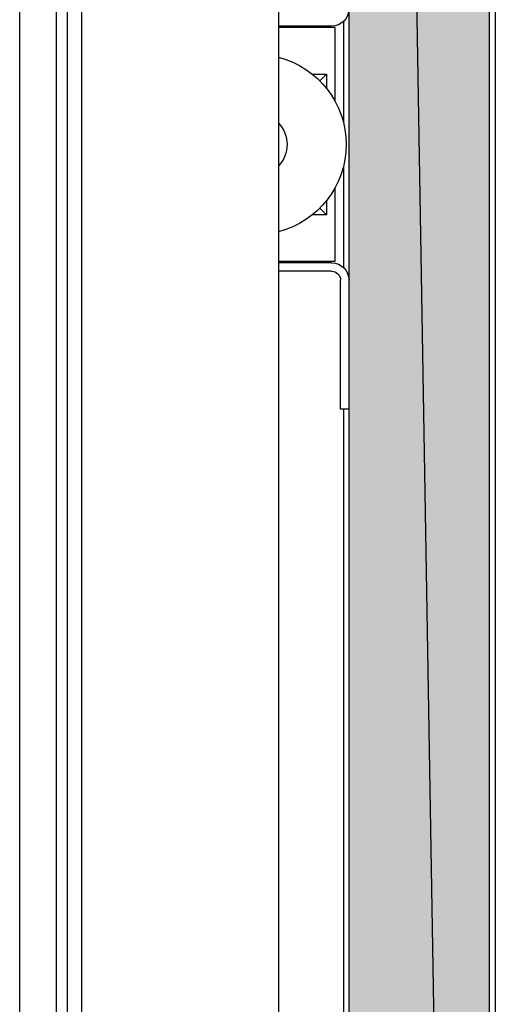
# Model space of a CAD drawing. Header units: millimetres. Extents: x 0 to 111311, y -48878 to -25280.
# Tile 219 of 244: x 106341 to 106350, y -28153 to -28136. Entities that reach past the tile are written whole.
import ezdxf

# ---------------------------------------------------------------- set-up
doc = ezdxf.new("R2010")
doc.units = ezdxf.units.MM

# ---------------------------------------------------------------- blocks, each defined once
blk = doc.blocks.new('A$C240905DC')
at = {"color": 7, "linetype": 'Continuous'}
for p, q in [((3.03, 972.53), (3.03, 2447.53)), ((3.03, 972.53), (28.03, 2447.53)), ((28.03, 972.53), (28.03, 2447.53)), ((2.03, 2424.38), (2.03, 999.03)), ((80.06, 2331.03), (80.06, 1091.03)), ((86.57, 2331.03), (86.57, 1091.03)), ((40.56, 2275.53), (40.56, 1146.53)), ((75.56, 2275.53), (75.56, 1146.53)), ((78.06, 1211.03), (78.06, 2211.03)), ((29, 1732.88), (29, 1714.88)), ((30.53, 1731.81), (40.56, 1731.81)), ((30.53, 1731.81), (30.53, 1718.77)), ((31.13, 1732.03), (40.56, 1732.03)), ((39.93, 1732.03), (39.93, 1731.81)), ((34.54, 1723.53), (32.03, 1723.53)), ((32.03, 1723.53), (32.03, 1721.01)), ((33.22, 1722.34), (32.03, 1723.53)), ((29, 1707.17), (29, 1689.18)), ((30.53, 1703.29), (30.53, 1690.25)), ((32.03, 1701.05), (32.03, 1698.53)), ((33.22, 1699.72), (32.03, 1698.53)), ((32.03, 1698.53), (34.54, 1698.53)), ((30.53, 1690.25), (40.56, 1690.25)), ((31.13, 1690.02), (40.56, 1690.02)), ((31.13, 1688.52), (40.56, 1688.52)), ((29.53, 1664.02), (29.53, 1686.92)), ((28.03, 1664.02), (29.53, 1664.02)), ((29, 1664.02), (29, 1082.03))]:
    blk.add_line(p, q, dxfattribs=at)
for centre, radius, start, end in [((31.13, 1735.13), 3.1, 180, 270), ((44.53, 1711.03), 16, 104.371, 255.629), ((44.53, 1711.03), 5.5, 136.2296, 223.7704), ((31.13, 1686.92), 3.1, 90, 180), ((31.13, 1686.92), 1.6, 90, 180)]:
    blk.add_arc(centre, radius, start, end, dxfattribs=at)
for points in [[(28.03, 2447.53), (28.03, 972.53), (3.03, 972.53)], [(3.03, 972.53), (3.03, 2447.53), (28.03, 2447.53)]]:
    blk.add_solid(points, dxfattribs=at)

msp = doc.modelspace()

# ---------------------------------------------------------------- block references
at = {"xscale": -0.1000000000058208, "yscale": 0.09999999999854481, "zscale": 0.1}
msp.add_blockref('A$C240905DC', (106349.817, -28309.072), dxfattribs=at)

doc.saveas('drawing.dxf')
